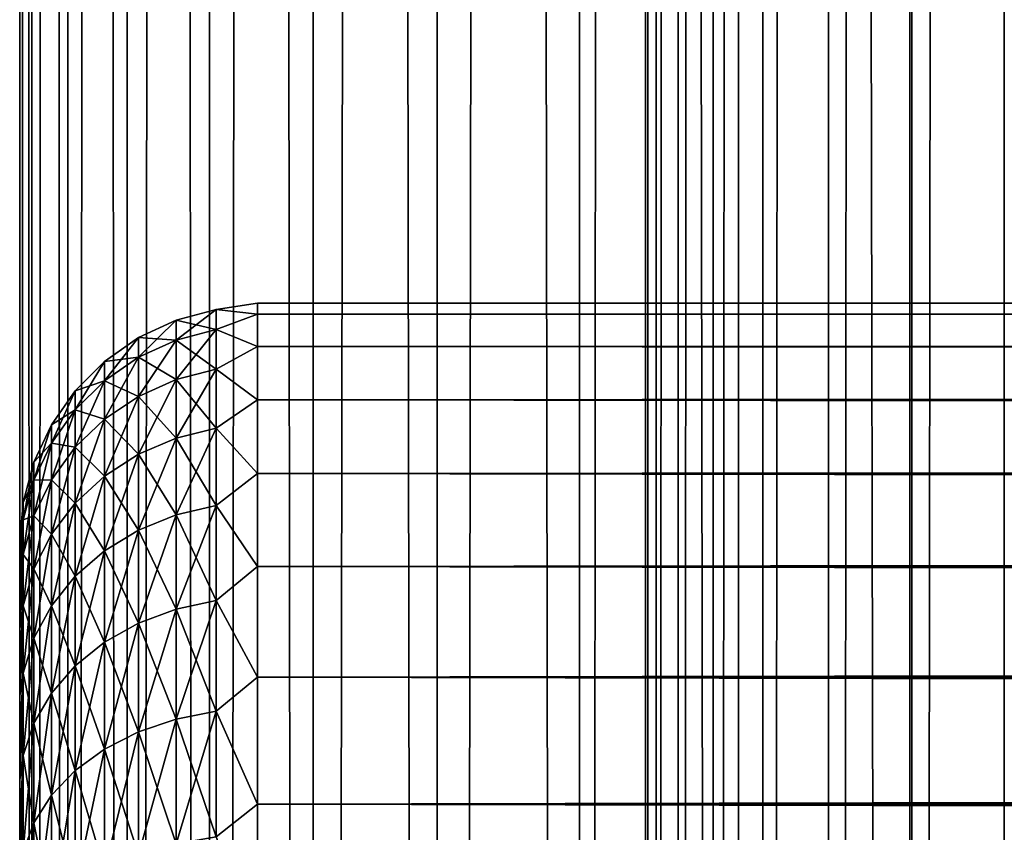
# Model space of a CAD drawing. Extents: x -265 to 265, y 0 to 747.
# Tile 48 of 256: x -265 to -257, y 168 to 175. Entities that reach past the tile are written whole.
import ezdxf

# ---------------------------------------------------------------- set-up
doc = ezdxf.new("R2010")
doc.units = 0
doc.header["$LTSCALE"] = 65.185185
for name, color, linetype in [('34', 7, 'CONTINUOUS'), ('35', 7, 'CONTINUOUS'), ('37', 7, 'CONTINUOUS'), ('51', 7, 'CONTINUOUS'), ('52', 7, 'CONTINUOUS')]:
    doc.layers.add(name, color=color, linetype=linetype)

msp = doc.modelspace()

# ---------------------------------------------------------------- linework, layer by layer
at = {"layer": '34', "color": 7, "linetype": 'CONTINUOUS'}
for points in [[(-265, 170.5, 27.5), (-265, 170.4793, 26.8407), (-265, 170.4793, 28.1593), (-265, 170.5, 27.5)], [(-265, 170.4793, 26.8407), (-265, 170.4172, 26.184), (-265, 170.4793, 28.1593), (-265, 170.4793, 26.8407)], [(-265, 170.4793, 28.1593), (-265, 170.4172, 26.184), (-265, 170.4172, 28.816), (-265, 170.4793, 28.1593)], [(-265, 170.4172, 26.184), (-265, 170.314, 25.5325), (-265, 170.4172, 28.816), (-265, 170.4172, 26.184)], [(-265, 170.4172, 28.816), (-265, 170.314, 25.5325), (-265, 170.314, 29.4675), (-265, 170.4172, 28.816)], [(-265, 170.314, 25.5325), (-265, 170.1701, 24.8887), (-265, 170.314, 29.4675), (-265, 170.314, 25.5325)], [(-265, 170.314, 29.4675), (-265, 170.1701, 24.8887), (-265, 170.1701, 30.1113), (-265, 170.314, 29.4675)], [(-265, 170.1701, 24.8887), (-265, 169.9861, 24.2553), (-265, 170.1701, 30.1113), (-265, 170.1701, 24.8887)], [(-265, 170.1701, 30.1113), (-265, 169.9861, 24.2553), (-265, 169.9861, 30.7447), (-265, 170.1701, 30.1113)], [(-265, 169.9861, 24.2553), (-265, 169.7626, 23.6347), (-265, 169.9861, 30.7447), (-265, 169.9861, 24.2553)], [(-265, 169.9861, 30.7447), (-265, 169.7626, 23.6347), (-265, 169.7626, 31.3653), (-265, 169.9861, 30.7447)], [(-265, 169.7626, 23.6347), (-265, 169.5007, 23.0293), (-265, 169.7626, 31.3653), (-265, 169.7626, 23.6347)], [(-265, 169.7626, 31.3653), (-265, 169.5007, 23.0293), (-265, 169.5007, 31.9707), (-265, 169.7626, 31.3653)], [(-265, 169.5007, 23.0293), (-265, 169.2012, 22.4416), (-265, 169.5007, 31.9707), (-265, 169.5007, 23.0293)], [(-265, 169.5007, 31.9707), (-265, 169.2012, 22.4416), (-265, 169.2012, 32.5584), (-265, 169.5007, 31.9707)], [(-265, 169.2012, 22.4416), (-265, 168.8654, 21.8738), (-265, 169.2012, 32.5584), (-265, 169.2012, 22.4416)], [(-265, 169.2012, 32.5584), (-265, 168.8654, 21.8738), (-265, 168.8654, 33.1262), (-265, 169.2012, 32.5584)], [(-265, 168.8654, 21.8738), (-265, 168.4947, 21.3282), (-265, 168.8654, 33.1262), (-265, 168.8654, 21.8738)], [(-265, 168.8654, 33.1262), (-265, 168.4947, 21.3282), (-265, 168.4947, 33.6718), (-265, 168.8654, 33.1262)], [(-265, 168.4947, 21.3282), (-265, 168.0904, 20.807), (-265, 168.4947, 33.6718), (-265, 168.4947, 21.3282)], [(-265, 168.4947, 33.6718), (-265, 168.0904, 20.807), (-265, 168.0904, 34.193), (-265, 168.4947, 33.6718)], [(-265, 168.0904, 20.807), (-265, 167.6541, 20.3122), (-265, 168.0904, 34.193), (-265, 168.0904, 20.807)], [(-265, 168.0904, 34.193), (-265, 167.6541, 20.3122), (-265, 167.6541, 34.6878), (-265, 168.0904, 34.193)]]:
    msp.add_3dface(points, dxfattribs=at)
at = {"layer": '35', "color": 7, "linetype": 'CONTINUOUS'}
for points in [[(-263, 172.5, 27.5), (-263, 172.4089, 29.0067), (263, 172.5, 27.5), (-263, 172.5, 27.5)], [(263, 172.5, 27.5), (-263, 172.4089, 29.0067), (263, 172.4089, 29.0067), (263, 172.5, 27.5)], [(-263, 172.4089, 25.9933), (-263, 172.5, 27.5), (263, 172.4089, 25.9933), (-263, 172.4089, 25.9933)], [(263, 172.4089, 25.9933), (-263, 172.5, 27.5), (263, 172.5, 27.5), (263, 172.4089, 25.9933)], [(-263, 172.4089, 29.0067), (-263, 172.1368, 30.4914), (263, 172.4089, 29.0067), (-263, 172.4089, 29.0067)], [(263, 172.4089, 29.0067), (-263, 172.1368, 30.4914), (263, 172.1368, 30.4914), (263, 172.4089, 29.0067)], [(-263, 172.1368, 24.5086), (-263, 172.4089, 25.9933), (263, 172.1368, 24.5086), (-263, 172.1368, 24.5086)], [(263, 172.1368, 24.5086), (-263, 172.4089, 25.9933), (263, 172.4089, 25.9933), (263, 172.1368, 24.5086)], [(-263, 172.1368, 30.4914), (-263, 171.6877, 31.9326), (263, 172.1368, 30.4914), (-263, 172.1368, 30.4914)], [(263, 172.1368, 30.4914), (-263, 171.6877, 31.9326), (263, 171.6877, 31.9326), (263, 172.1368, 30.4914)], [(-263, 171.6877, 23.0674), (-263, 172.1368, 24.5086), (263, 171.6877, 23.0674), (-263, 171.6877, 23.0674)], [(263, 171.6877, 23.0674), (-263, 172.1368, 24.5086), (263, 172.1368, 24.5086), (263, 171.6877, 23.0674)], [(-263, 171.6877, 31.9326), (-263, 171.0682, 33.309), (263, 171.6877, 31.9326), (-263, 171.6877, 31.9326)], [(263, 171.6877, 31.9326), (-263, 171.0682, 33.309), (263, 171.0682, 33.309), (263, 171.6877, 31.9326)], [(-263, 171.0682, 21.691), (-263, 171.6877, 23.0674), (263, 171.0682, 21.691), (-263, 171.0682, 21.691)], [(263, 171.0682, 21.691), (-263, 171.6877, 23.0674), (263, 171.6877, 23.0674), (263, 171.0682, 21.691)], [(-263, 171.0682, 33.309), (-263, 170.2873, 34.6008), (263, 171.0682, 33.309), (-263, 171.0682, 33.309)], [(263, 171.0682, 33.309), (-263, 170.2873, 34.6008), (263, 170.2873, 34.6008), (263, 171.0682, 33.309)], [(-263, 170.2873, 20.3992), (-263, 171.0682, 21.691), (263, 170.2873, 20.3992), (-263, 170.2873, 20.3992)], [(263, 170.2873, 20.3992), (-263, 171.0682, 21.691), (263, 171.0682, 21.691), (263, 170.2873, 20.3992)], [(-263, 170.2873, 34.6008), (-263, 169.3564, 35.789), (263, 170.2873, 34.6008), (-263, 170.2873, 34.6008)], [(263, 170.2873, 34.6008), (-263, 169.3564, 35.789), (263, 169.3564, 35.789), (263, 170.2873, 34.6008)], [(-263, 169.3564, 19.211), (-263, 170.2873, 20.3992), (263, 169.3564, 19.211), (-263, 169.3564, 19.211)], [(263, 169.3564, 19.211), (-263, 170.2873, 20.3992), (263, 170.2873, 20.3992), (263, 169.3564, 19.211)], [(-263, 169.3564, 35.789), (-263, 168.289, 36.8564), (263, 169.3564, 35.789), (-263, 169.3564, 35.789)], [(263, 169.3564, 35.789), (-263, 168.289, 36.8564), (263, 168.289, 36.8564), (263, 169.3564, 35.789)], [(-263, 168.289, 18.1436), (-263, 169.3564, 19.211), (263, 168.289, 18.1436), (-263, 168.289, 18.1436)], [(263, 168.289, 18.1436), (-263, 169.3564, 19.211), (263, 169.3564, 19.211), (263, 168.289, 18.1436)], [(-263, 168.289, 36.8564), (-263, 167.1008, 37.7873), (263, 168.289, 36.8564), (-263, 168.289, 36.8564)], [(263, 168.289, 36.8564), (-263, 167.1008, 37.7873), (263, 167.1008, 37.7873), (263, 168.289, 36.8564)], [(-263, 167.1008, 17.2127), (-263, 168.289, 18.1436), (263, 167.1008, 17.2127), (-263, 167.1008, 17.2127)], [(263, 167.1008, 17.2127), (-263, 168.289, 18.1436), (263, 168.289, 18.1436), (263, 167.1008, 17.2127)]]:
    msp.add_3dface(points, dxfattribs=at)
at = {"layer": '37', "color": 7, "linetype": 'CONTINUOUS'}
for points in [[(-263, 172.4089, 29.0067), (-263, 172.5, 27.5), (-263.3473, 172.4485, 28.225), (-263, 172.4089, 29.0067)], [(-263, 172.5, 27.5), (-263, 172.4089, 25.9933), (-263.3473, 172.4485, 26.775), (-263, 172.5, 27.5)], [(-263, 172.5, 27.5), (-263.3473, 172.4485, 26.775), (-263.3473, 172.4485, 28.225), (-263, 172.5, 27.5)], [(-263.6844, 172.3583, 26.7802), (-263.6844, 172.3583, 28.2198), (-263.3473, 172.4485, 26.775), (-263.6844, 172.3583, 26.7802)], [(-263.3473, 172.2802, 25.3347), (-263.6844, 172.3583, 26.7802), (-263.3473, 172.4485, 26.775), (-263.3473, 172.2802, 25.3347)], [(-263.6844, 172.3583, 28.2198), (-263.6844, 172.1912, 29.6496), (-263.3473, 172.4485, 28.225), (-263.6844, 172.3583, 28.2198)], [(-263.3473, 172.4485, 26.775), (-263.6844, 172.3583, 28.2198), (-263.3473, 172.4485, 28.225), (-263.3473, 172.4485, 26.775)], [(-263.3473, 172.4485, 28.225), (-263.6844, 172.1912, 29.6496), (-263.3473, 172.2802, 29.6653), (-263.3473, 172.4485, 28.225)], [(-263, 172.4089, 29.0067), (-263.3473, 172.4485, 28.225), (-263.3473, 172.2802, 29.6653), (-263, 172.4089, 29.0067)], [(-263, 172.4089, 25.9933), (-263.3473, 172.2802, 25.3347), (-263.3473, 172.4485, 26.775), (-263, 172.4089, 25.9933)], [(-263, 172.1368, 30.4914), (-263, 172.4089, 29.0067), (-263.3473, 172.2802, 29.6653), (-263, 172.1368, 30.4914)], [(-263, 172.4089, 25.9933), (-263, 172.1368, 24.5086), (-263.3473, 172.2802, 25.3347), (-263, 172.4089, 25.9933)], [(-264.0006, 172.211, 26.7888), (-264.0006, 172.211, 28.2112), (-263.6844, 172.3583, 26.7802), (-264.0006, 172.211, 26.7888)], [(-263.6844, 172.1912, 25.3504), (-264.0006, 172.211, 26.7888), (-263.6844, 172.3583, 26.7802), (-263.6844, 172.1912, 25.3504)], [(-264.0006, 172.211, 28.2112), (-264.0006, 172.0459, 29.624), (-263.6844, 172.3583, 28.2198), (-264.0006, 172.211, 28.2112)], [(-263.6844, 172.3583, 26.7802), (-264.0006, 172.211, 28.2112), (-263.6844, 172.3583, 28.2198), (-263.6844, 172.3583, 26.7802)], [(-263.6844, 172.3583, 28.2198), (-264.0006, 172.0459, 29.624), (-263.6844, 172.1912, 29.6496), (-263.6844, 172.3583, 28.2198)], [(-263.6844, 172.1912, 25.3504), (-263.6844, 172.3583, 26.7802), (-263.3473, 172.2802, 25.3347), (-263.6844, 172.1912, 25.3504)], [(-263.3473, 171.9458, 23.9237), (-263.6844, 172.1912, 25.3504), (-263.3473, 172.2802, 25.3347), (-263.3473, 171.9458, 23.9237)], [(-263.6844, 172.1912, 29.6496), (-263.6844, 171.8592, 31.0504), (-263.3473, 172.2802, 29.6653), (-263.6844, 172.1912, 29.6496)], [(-263.3473, 172.2802, 29.6653), (-263.6844, 171.8592, 31.0504), (-263.3473, 171.9458, 31.0763), (-263.3473, 172.2802, 29.6653)], [(-263, 172.1368, 30.4914), (-263.3473, 172.2802, 29.6653), (-263.3473, 171.9458, 31.0763), (-263, 172.1368, 30.4914)], [(-263, 172.1368, 24.5086), (-263.3473, 171.9458, 23.9237), (-263.3473, 172.2802, 25.3347), (-263, 172.1368, 24.5086)], [(-264.2864, 172.0111, 26.8004), (-264.2864, 172.0111, 28.1996), (-264.0006, 172.211, 26.7888), (-264.2864, 172.0111, 26.8004)], [(-264.0006, 172.0459, 25.376), (-264.2864, 172.0111, 26.8004), (-264.0006, 172.211, 26.7888), (-264.0006, 172.0459, 25.376)], [(-264.2864, 172.0111, 28.1996), (-264.2864, 171.8486, 29.5892), (-264.0006, 172.211, 28.2112), (-264.2864, 172.0111, 28.1996)], [(-264.0006, 172.211, 26.7888), (-264.2864, 172.0111, 28.1996), (-264.0006, 172.211, 28.2112), (-264.0006, 172.211, 26.7888)], [(-264.0006, 172.211, 28.2112), (-264.2864, 171.8486, 29.5892), (-264.0006, 172.0459, 29.624), (-264.0006, 172.211, 28.2112)], [(-264.0006, 172.0459, 25.376), (-264.0006, 172.211, 26.7888), (-263.6844, 172.1912, 25.3504), (-264.0006, 172.0459, 25.376)], [(-263.6844, 171.8592, 23.9496), (-264.0006, 172.0459, 25.376), (-263.6844, 172.1912, 25.3504), (-263.6844, 171.8592, 23.9496)], [(-264.0006, 172.0459, 29.624), (-264.0006, 171.7178, 31.0081), (-263.6844, 172.1912, 29.6496), (-264.0006, 172.0459, 29.624)], [(-263.6844, 172.1912, 29.6496), (-264.0006, 171.7178, 31.0081), (-263.6844, 171.8592, 31.0504), (-263.6844, 172.1912, 29.6496)], [(-263.6844, 171.8592, 23.9496), (-263.6844, 172.1912, 25.3504), (-263.3473, 171.9458, 23.9237), (-263.6844, 171.8592, 23.9496)], [(-263, 171.6877, 31.9326), (-263, 172.1368, 30.4914), (-263.3473, 171.9458, 31.0763), (-263, 171.6877, 31.9326)], [(-263, 172.1368, 24.5086), (-263, 171.6877, 23.0674), (-263.3473, 171.9458, 23.9237), (-263, 172.1368, 24.5086)], [(-264.533, 171.7646, 26.8148), (-264.533, 171.7646, 28.1852), (-264.2864, 172.0111, 26.8004), (-264.533, 171.7646, 26.8148)], [(-264.2864, 171.8486, 25.4108), (-264.533, 171.7646, 26.8148), (-264.2864, 172.0111, 26.8004), (-264.2864, 171.8486, 25.4108)], [(-264.533, 171.7646, 28.1852), (-264.533, 171.6055, 29.5464), (-264.2864, 172.0111, 28.1996), (-264.533, 171.7646, 28.1852)], [(-264.2864, 172.0111, 26.8004), (-264.533, 171.7646, 28.1852), (-264.2864, 172.0111, 28.1996), (-264.2864, 172.0111, 26.8004)], [(-264.2864, 172.0111, 28.1996), (-264.533, 171.6055, 29.5464), (-264.2864, 171.8486, 29.5892), (-264.2864, 172.0111, 28.1996)], [(-264.2864, 171.8486, 25.4108), (-264.2864, 172.0111, 26.8004), (-264.0006, 172.0459, 25.376), (-264.2864, 171.8486, 25.4108)], [(-264.0006, 171.7178, 23.9919), (-264.2864, 171.8486, 25.4108), (-264.0006, 172.0459, 25.376), (-264.0006, 171.7178, 23.9919)], [(-264.2864, 171.8486, 29.5892), (-264.2864, 171.526, 30.9506), (-264.0006, 172.0459, 29.624), (-264.2864, 171.8486, 29.5892)], [(-264.0006, 172.0459, 29.624), (-264.2864, 171.526, 30.9506), (-264.0006, 171.7178, 31.0081), (-264.0006, 172.0459, 29.624)], [(-264.0006, 171.7178, 23.9919), (-264.0006, 172.0459, 25.376), (-263.6844, 171.8592, 23.9496), (-264.0006, 171.7178, 23.9919)], [(-263.3473, 171.4498, 22.561), (-263.6844, 171.8592, 23.9496), (-263.3473, 171.9458, 23.9237), (-263.3473, 171.4498, 22.561)], [(-263.6844, 171.8592, 31.0504), (-263.6844, 171.3668, 32.4032), (-263.3473, 171.9458, 31.0763), (-263.6844, 171.8592, 31.0504)], [(-263.3473, 171.9458, 31.0763), (-263.6844, 171.3668, 32.4032), (-263.3473, 171.4498, 32.439), (-263.3473, 171.9458, 31.0763)], [(-263, 171.6877, 31.9326), (-263.3473, 171.9458, 31.0763), (-263.3473, 171.4498, 32.439), (-263, 171.6877, 31.9326)], [(-263, 171.6877, 23.0674), (-263.3473, 171.4498, 22.561), (-263.3473, 171.9458, 23.9237), (-263, 171.6877, 23.0674)], [(-264.533, 171.6055, 25.4536), (-264.533, 171.7646, 26.8148), (-264.2864, 171.8486, 25.4108), (-264.533, 171.6055, 25.4536)], [(-264.2864, 171.526, 24.0494), (-264.533, 171.6055, 25.4536), (-264.2864, 171.8486, 25.4108), (-264.2864, 171.526, 24.0494)], [(-264.533, 171.6055, 29.5464), (-264.533, 171.2894, 30.8798), (-264.2864, 171.8486, 29.5892), (-264.533, 171.6055, 29.5464)], [(-264.2864, 171.8486, 29.5892), (-264.533, 171.2894, 30.8798), (-264.2864, 171.526, 30.9506), (-264.2864, 171.8486, 29.5892)], [(-264.2864, 171.526, 24.0494), (-264.2864, 171.8486, 25.4108), (-264.0006, 171.7178, 23.9919), (-264.2864, 171.526, 24.0494)], [(-263.6844, 171.3668, 22.5968), (-264.0006, 171.7178, 23.9919), (-263.6844, 171.8592, 23.9496), (-263.6844, 171.3668, 22.5968)], [(-264.0006, 171.7178, 31.0081), (-264.0006, 171.2313, 32.3447), (-263.6844, 171.8592, 31.0504), (-264.0006, 171.7178, 31.0081)], [(-263.6844, 171.8592, 31.0504), (-264.0006, 171.2313, 32.3447), (-263.6844, 171.3668, 32.4032), (-263.6844, 171.8592, 31.0504)], [(-263.6844, 171.3668, 22.5968), (-263.6844, 171.8592, 23.9496), (-263.3473, 171.4498, 22.561), (-263.6844, 171.3668, 22.5968)], [(-264.7329, 171.479, 26.8314), (-264.7329, 171.479, 28.1686), (-264.533, 171.7646, 26.8148), (-264.7329, 171.479, 26.8314)], [(-264.533, 171.6055, 25.4536), (-264.7329, 171.479, 26.8314), (-264.533, 171.7646, 26.8148), (-264.533, 171.6055, 25.4536)], [(-264.7329, 171.479, 28.1686), (-264.7329, 171.3238, 29.4967), (-264.533, 171.7646, 28.1852), (-264.7329, 171.479, 28.1686)], [(-264.533, 171.7646, 26.8148), (-264.7329, 171.479, 28.1686), (-264.533, 171.7646, 28.1852), (-264.533, 171.7646, 26.8148)], [(-264.533, 171.7646, 28.1852), (-264.7329, 171.3238, 29.4967), (-264.533, 171.6055, 29.5464), (-264.533, 171.7646, 28.1852)], [(-264.0006, 171.2313, 22.6553), (-264.2864, 171.526, 24.0494), (-264.0006, 171.7178, 23.9919), (-264.0006, 171.2313, 22.6553)], [(-264.2864, 171.526, 30.9506), (-264.2864, 171.0474, 32.2654), (-264.0006, 171.7178, 31.0081), (-264.2864, 171.526, 30.9506)], [(-264.0006, 171.7178, 31.0081), (-264.2864, 171.0474, 32.2654), (-264.0006, 171.2313, 32.3447), (-264.0006, 171.7178, 31.0081)], [(-264.0006, 171.2313, 22.6553), (-264.0006, 171.7178, 23.9919), (-263.6844, 171.3668, 22.5968), (-264.0006, 171.2313, 22.6553)], [(-263, 171.0682, 33.309), (-263, 171.6877, 31.9326), (-263.3473, 171.4498, 32.439), (-263, 171.0682, 33.309)], [(-263, 171.6877, 23.0674), (-263, 171.0682, 21.691), (-263.3473, 171.4498, 22.561), (-263, 171.6877, 23.0674)], [(-264.7329, 171.3238, 25.5033), (-264.7329, 171.479, 26.8314), (-264.533, 171.6055, 25.4536), (-264.7329, 171.3238, 25.5033)], [(-264.533, 171.2894, 24.1202), (-264.7329, 171.3238, 25.5033), (-264.533, 171.6055, 25.4536), (-264.533, 171.2894, 24.1202)], [(-264.7329, 171.3238, 29.4967), (-264.7329, 171.0154, 30.7978), (-264.533, 171.6055, 29.5464), (-264.7329, 171.3238, 29.4967)], [(-264.533, 171.6055, 29.5464), (-264.7329, 171.0154, 30.7978), (-264.533, 171.2894, 30.8798), (-264.533, 171.6055, 29.5464)], [(-264.533, 171.2894, 24.1202), (-264.533, 171.6055, 25.4536), (-264.2864, 171.526, 24.0494), (-264.533, 171.2894, 24.1202)], [(-264.2864, 171.0474, 22.7346), (-264.533, 171.2894, 24.1202), (-264.2864, 171.526, 24.0494), (-264.2864, 171.0474, 22.7346)], [(-264.533, 171.2894, 30.8798), (-264.533, 170.8207, 32.1676), (-264.2864, 171.526, 30.9506), (-264.533, 171.2894, 30.8798)], [(-264.2864, 171.526, 30.9506), (-264.533, 170.8207, 32.1676), (-264.2864, 171.0474, 32.2654), (-264.2864, 171.526, 30.9506)], [(-264.2864, 171.0474, 22.7346), (-264.2864, 171.526, 24.0494), (-264.0006, 171.2313, 22.6553), (-264.2864, 171.0474, 22.7346)], [(-264.8801, 171.1632, 26.8498), (-264.8801, 171.1632, 28.1502), (-264.7329, 171.479, 26.8314), (-264.8801, 171.1632, 26.8498)], [(-264.7329, 171.3238, 25.5033), (-264.8801, 171.1632, 26.8498), (-264.7329, 171.479, 26.8314), (-264.7329, 171.3238, 25.5033)], [(-264.8801, 171.1632, 28.1502), (-264.8801, 171.0122, 29.4417), (-264.7329, 171.479, 28.1686), (-264.8801, 171.1632, 28.1502)], [(-264.7329, 171.479, 26.8314), (-264.8801, 171.1632, 28.1502), (-264.7329, 171.479, 28.1686), (-264.7329, 171.479, 26.8314)], [(-264.7329, 171.479, 28.1686), (-264.8801, 171.0122, 29.4417), (-264.7329, 171.3238, 29.4967), (-264.7329, 171.479, 28.1686)], [(-263.3473, 170.799, 21.2652), (-263.6844, 171.3668, 22.5968), (-263.3473, 171.4498, 22.561), (-263.3473, 170.799, 21.2652)], [(-263.6844, 171.3668, 32.4032), (-263.6844, 170.7208, 33.6896), (-263.3473, 171.4498, 32.439), (-263.6844, 171.3668, 32.4032)], [(-263.3473, 171.4498, 32.439), (-263.6844, 170.7208, 33.6896), (-263.3473, 170.799, 33.7348), (-263.3473, 171.4498, 32.439)], [(-263, 171.0682, 33.309), (-263.3473, 171.4498, 32.439), (-263.3473, 170.799, 33.7348), (-263, 171.0682, 33.309)], [(-263, 171.0682, 21.691), (-263.3473, 170.799, 21.2652), (-263.3473, 171.4498, 22.561), (-263, 171.0682, 21.691)], [(-264.8801, 171.0122, 25.5583), (-264.8801, 171.1632, 26.8498), (-264.7329, 171.3238, 25.5033), (-264.8801, 171.0122, 25.5583)], [(-264.7329, 171.0154, 24.2022), (-264.8801, 171.0122, 25.5583), (-264.7329, 171.3238, 25.5033), (-264.7329, 171.0154, 24.2022)], [(-264.8801, 171.0122, 29.4417), (-264.8801, 170.7123, 30.7071), (-264.7329, 171.3238, 29.4967), (-264.8801, 171.0122, 29.4417)], [(-264.7329, 171.3238, 29.4967), (-264.8801, 170.7123, 30.7071), (-264.7329, 171.0154, 30.7978), (-264.7329, 171.3238, 29.4967)], [(-264.7329, 171.0154, 24.2022), (-264.7329, 171.3238, 25.5033), (-264.533, 171.2894, 24.1202), (-264.7329, 171.0154, 24.2022)], [(-263.6844, 170.7208, 21.3104), (-264.0006, 171.2313, 22.6553), (-263.6844, 171.3668, 22.5968), (-263.6844, 170.7208, 21.3104)], [(-264.0006, 171.2313, 32.3447), (-264.0006, 170.593, 33.6159), (-263.6844, 171.3668, 32.4032), (-264.0006, 171.2313, 32.3447)], [(-263.6844, 171.3668, 32.4032), (-264.0006, 170.593, 33.6159), (-263.6844, 170.7208, 33.6896), (-263.6844, 171.3668, 32.4032)], [(-263.6844, 170.7208, 21.3104), (-263.6844, 171.3668, 22.5968), (-263.3473, 170.799, 21.2652), (-263.6844, 170.7208, 21.3104)], [(-264.533, 170.8207, 22.8324), (-264.7329, 171.0154, 24.2022), (-264.533, 171.2894, 24.1202), (-264.533, 170.8207, 22.8324)], [(-264.7329, 171.0154, 30.7978), (-264.7329, 170.5581, 32.0543), (-264.533, 171.2894, 30.8798), (-264.7329, 171.0154, 30.7978)], [(-264.533, 171.2894, 30.8798), (-264.7329, 170.5581, 32.0543), (-264.533, 170.8207, 32.1676), (-264.533, 171.2894, 30.8798)], [(-264.533, 170.8207, 22.8324), (-264.533, 171.2894, 24.1202), (-264.2864, 171.0474, 22.7346), (-264.533, 170.8207, 22.8324)], [(-264.97, 170.8265, 26.8694), (-264.97, 170.8265, 28.1306), (-264.8801, 171.1632, 26.8498), (-264.97, 170.8265, 26.8694)], [(-264.8801, 171.0122, 25.5583), (-264.97, 170.8265, 26.8694), (-264.8801, 171.1632, 26.8498), (-264.8801, 171.0122, 25.5583)], [(-264.97, 170.8265, 28.1306), (-264.97, 170.6801, 29.3832), (-264.8801, 171.1632, 28.1502), (-264.97, 170.8265, 28.1306)], [(-264.8801, 171.1632, 26.8498), (-264.97, 170.8265, 28.1306), (-264.8801, 171.1632, 28.1502), (-264.8801, 171.1632, 26.8498)], [(-264.8801, 171.1632, 28.1502), (-264.97, 170.6801, 29.3832), (-264.8801, 171.0122, 29.4417), (-264.8801, 171.1632, 28.1502)], [(-264.0006, 170.593, 21.3841), (-264.2864, 171.0474, 22.7346), (-264.0006, 171.2313, 22.6553), (-264.0006, 170.593, 21.3841)], [(-264.2864, 171.0474, 32.2654), (-264.2864, 170.4195, 33.5157), (-264.0006, 171.2313, 32.3447), (-264.2864, 171.0474, 32.2654)], [(-264.0006, 171.2313, 32.3447), (-264.2864, 170.4195, 33.5157), (-264.0006, 170.593, 33.6159), (-264.0006, 171.2313, 32.3447)], [(-264.0006, 170.593, 21.3841), (-264.0006, 171.2313, 22.6553), (-263.6844, 170.7208, 21.3104), (-264.0006, 170.593, 21.3841)], [(-263, 170.2873, 34.6008), (-263, 171.0682, 33.309), (-263.3473, 170.799, 33.7348), (-263, 170.2873, 34.6008)], [(-263, 171.0682, 21.691), (-263, 170.2873, 20.3992), (-263.3473, 170.799, 21.2652), (-263, 171.0682, 21.691)], [(-264.97, 170.6801, 25.6168), (-264.97, 170.8265, 26.8694), (-264.8801, 171.0122, 25.5583), (-264.97, 170.6801, 25.6168)], [(-264.8801, 170.7123, 24.2929), (-264.97, 170.6801, 25.6168), (-264.8801, 171.0122, 25.5583), (-264.8801, 170.7123, 24.2929)], [(-264.97, 170.6801, 29.3832), (-264.97, 170.3893, 30.6103), (-264.8801, 171.0122, 29.4417), (-264.97, 170.6801, 29.3832)], [(-264.8801, 171.0122, 29.4417), (-264.97, 170.3893, 30.6103), (-264.8801, 170.7123, 30.7071), (-264.8801, 171.0122, 29.4417)], [(-264.8801, 170.7123, 24.2929), (-264.8801, 171.0122, 25.5583), (-264.7329, 171.0154, 24.2022), (-264.8801, 170.7123, 24.2929)], [(-264.7329, 170.5581, 22.9457), (-264.8801, 170.7123, 24.2929), (-264.7329, 171.0154, 24.2022), (-264.7329, 170.5581, 22.9457)], [(-264.8801, 170.7123, 30.7071), (-264.8801, 170.2676, 31.929), (-264.7329, 171.0154, 30.7978), (-264.8801, 170.7123, 30.7071)], [(-264.7329, 171.0154, 30.7978), (-264.8801, 170.2676, 31.929), (-264.7329, 170.5581, 32.0543), (-264.7329, 171.0154, 30.7978)], [(-264.7329, 170.5581, 22.9457), (-264.7329, 171.0154, 24.2022), (-264.533, 170.8207, 22.8324), (-264.7329, 170.5581, 22.9457)], [(-264.2864, 170.4195, 21.4843), (-264.533, 170.8207, 22.8324), (-264.2864, 171.0474, 22.7346), (-264.2864, 170.4195, 21.4843)], [(-264.533, 170.8207, 32.1676), (-264.533, 170.2057, 33.3923), (-264.2864, 171.0474, 32.2654), (-264.533, 170.8207, 32.1676)], [(-264.2864, 171.0474, 32.2654), (-264.533, 170.2057, 33.3923), (-264.2864, 170.4195, 33.5157), (-264.2864, 171.0474, 32.2654)], [(-264.2864, 170.4195, 21.4843), (-264.2864, 171.0474, 22.7346), (-264.0006, 170.593, 21.3841), (-264.2864, 170.4195, 21.4843)], [(-265, 170.4793, 26.8407), (-265, 170.5, 27.5), (-264.97, 170.8265, 26.8694), (-265, 170.4793, 26.8407)], [(-264.97, 170.6801, 25.6168), (-265, 170.4793, 26.8407), (-264.97, 170.8265, 26.8694), (-264.97, 170.6801, 25.6168)], [(-265, 170.5, 27.5), (-265, 170.4793, 28.1593), (-264.97, 170.8265, 28.1306), (-265, 170.5, 27.5)], [(-264.97, 170.8265, 26.8694), (-265, 170.5, 27.5), (-264.97, 170.8265, 28.1306), (-264.97, 170.8265, 26.8694)], [(-265, 170.4793, 28.1593), (-265, 170.4172, 28.816), (-264.97, 170.8265, 28.1306), (-265, 170.4793, 28.1593)], [(-264.97, 170.8265, 28.1306), (-265, 170.4172, 28.816), (-264.97, 170.6801, 29.3832), (-264.97, 170.8265, 28.1306)], [(-264.533, 170.2057, 21.6077), (-264.7329, 170.5581, 22.9457), (-264.533, 170.8207, 22.8324), (-264.533, 170.2057, 21.6077)], [(-264.7329, 170.5581, 32.0543), (-264.7329, 169.958, 33.2492), (-264.533, 170.8207, 32.1676), (-264.7329, 170.5581, 32.0543)], [(-264.533, 170.8207, 32.1676), (-264.7329, 169.958, 33.2492), (-264.533, 170.2057, 33.3923), (-264.533, 170.8207, 32.1676)], [(-264.533, 170.2057, 21.6077), (-264.533, 170.8207, 22.8324), (-264.2864, 170.4195, 21.4843), (-264.533, 170.2057, 21.6077)], [(-263.3473, 170.0022, 20.0537), (-263.6844, 170.7208, 21.3104), (-263.3473, 170.799, 21.2652), (-263.3473, 170.0022, 20.0537)], [(-263.6844, 170.7208, 33.6896), (-263.6844, 169.9297, 34.8924), (-263.3473, 170.799, 33.7348), (-263.6844, 170.7208, 33.6896)], [(-263.3473, 170.799, 33.7348), (-263.6844, 169.9297, 34.8924), (-263.3473, 170.0022, 34.9463), (-263.3473, 170.799, 33.7348)], [(-263, 170.2873, 34.6008), (-263.3473, 170.799, 33.7348), (-263.3473, 170.0022, 34.9463), (-263, 170.2873, 34.6008)], [(-263, 170.2873, 20.3992), (-263.3473, 170.0022, 20.0537), (-263.3473, 170.799, 21.2652), (-263, 170.2873, 20.3992)], [(-265, 170.314, 25.5325), (-265, 170.4172, 26.184), (-264.97, 170.6801, 25.6168), (-265, 170.314, 25.5325)], [(-264.97, 170.3893, 24.3897), (-265, 170.314, 25.5325), (-264.97, 170.6801, 25.6168), (-264.97, 170.3893, 24.3897)], [(-265, 170.4172, 26.184), (-265, 170.4793, 26.8407), (-264.97, 170.6801, 25.6168), (-265, 170.4172, 26.184)], [(-265, 170.4172, 28.816), (-265, 170.314, 29.4675), (-264.97, 170.6801, 29.3832), (-265, 170.4172, 28.816)], [(-265, 170.314, 29.4675), (-265, 170.1701, 30.1113), (-264.97, 170.6801, 29.3832), (-265, 170.314, 29.4675)], [(-264.97, 170.6801, 29.3832), (-265, 170.1701, 30.1113), (-264.97, 170.3893, 30.6103), (-264.97, 170.6801, 29.3832)], [(-264.97, 170.3893, 24.3897), (-264.97, 170.6801, 25.6168), (-264.8801, 170.7123, 24.2929), (-264.97, 170.3893, 24.3897)], [(-264.8801, 170.2676, 23.071), (-264.97, 170.3893, 24.3897), (-264.8801, 170.7123, 24.2929), (-264.8801, 170.2676, 23.071)], [(-264.97, 170.3893, 30.6103), (-264.97, 169.958, 31.7954), (-264.8801, 170.7123, 30.7071), (-264.97, 170.3893, 30.6103)], [(-264.8801, 170.7123, 30.7071), (-264.97, 169.958, 31.7954), (-264.8801, 170.2676, 31.929), (-264.8801, 170.7123, 30.7071)], [(-264.8801, 170.2676, 23.071), (-264.8801, 170.7123, 24.2929), (-264.7329, 170.5581, 22.9457), (-264.8801, 170.2676, 23.071)], [(-263.6844, 169.9297, 20.1076), (-264.0006, 170.593, 21.3841), (-263.6844, 170.7208, 21.3104), (-263.6844, 169.9297, 20.1076)], [(-264.0006, 170.593, 33.6159), (-264.0006, 169.8113, 34.8043), (-263.6844, 170.7208, 33.6896), (-264.0006, 170.593, 33.6159)], [(-263.6844, 170.7208, 33.6896), (-264.0006, 169.8113, 34.8043), (-263.6844, 169.9297, 34.8924), (-263.6844, 170.7208, 33.6896)], [(-263.6844, 169.9297, 20.1076), (-263.6844, 170.7208, 21.3104), (-263.3473, 170.0022, 20.0537), (-263.6844, 169.9297, 20.1076)], [(-264.0006, 169.8113, 20.1957), (-264.2864, 170.4195, 21.4843), (-264.0006, 170.593, 21.3841), (-264.0006, 169.8113, 20.1957)], [(-264.2864, 170.4195, 33.5157), (-264.2864, 169.6507, 34.6847), (-264.0006, 170.593, 33.6159), (-264.2864, 170.4195, 33.5157)], [(-264.0006, 170.593, 33.6159), (-264.2864, 169.6507, 34.6847), (-264.0006, 169.8113, 34.8043), (-264.0006, 170.593, 33.6159)], [(-264.0006, 169.8113, 20.1957), (-264.0006, 170.593, 21.3841), (-263.6844, 169.9297, 20.1076), (-264.0006, 169.8113, 20.1957)], [(-264.7329, 169.958, 21.7508), (-264.8801, 170.2676, 23.071), (-264.7329, 170.5581, 22.9457), (-264.7329, 169.958, 21.7508)], [(-264.8801, 170.2676, 31.929), (-264.8801, 169.684, 33.091), (-264.7329, 170.5581, 32.0543), (-264.8801, 170.2676, 31.929)], [(-264.7329, 170.5581, 32.0543), (-264.8801, 169.684, 33.091), (-264.7329, 169.958, 33.2492), (-264.7329, 170.5581, 32.0543)], [(-264.7329, 169.958, 21.7508), (-264.7329, 170.5581, 22.9457), (-264.533, 170.2057, 21.6077), (-264.7329, 169.958, 21.7508)], [(-264.2864, 169.6507, 20.3153), (-264.533, 170.2057, 21.6077), (-264.2864, 170.4195, 21.4843), (-264.2864, 169.6507, 20.3153)], [(-264.533, 170.2057, 33.3923), (-264.533, 169.4526, 34.5372), (-264.2864, 170.4195, 33.5157), (-264.533, 170.2057, 33.3923)], [(-264.2864, 170.4195, 33.5157), (-264.533, 169.4526, 34.5372), (-264.2864, 169.6507, 34.6847), (-264.2864, 170.4195, 33.5157)], [(-264.2864, 169.6507, 20.3153), (-264.2864, 170.4195, 21.4843), (-264.0006, 169.8113, 20.1957), (-264.2864, 169.6507, 20.3153)], [(-265, 169.9861, 24.2553), (-265, 170.1701, 24.8887), (-264.97, 170.3893, 24.3897), (-265, 169.9861, 24.2553)], [(-264.97, 169.958, 23.2046), (-265, 169.9861, 24.2553), (-264.97, 170.3893, 24.3897), (-264.97, 169.958, 23.2046)], [(-265, 170.1701, 24.8887), (-265, 170.314, 25.5325), (-264.97, 170.3893, 24.3897), (-265, 170.1701, 24.8887)], [(-265, 170.1701, 30.1113), (-265, 169.9861, 30.7447), (-264.97, 170.3893, 30.6103), (-265, 170.1701, 30.1113)], [(-265, 169.9861, 30.7447), (-265, 169.7626, 31.3653), (-264.97, 170.3893, 30.6103), (-265, 169.9861, 30.7447)], [(-264.97, 170.3893, 30.6103), (-265, 169.7626, 31.3653), (-264.97, 169.958, 31.7954), (-264.97, 170.3893, 30.6103)], [(-264.97, 169.958, 23.2046), (-264.97, 170.3893, 24.3897), (-264.8801, 170.2676, 23.071), (-264.97, 169.958, 23.2046)], [(-264.8801, 169.684, 21.909), (-264.97, 169.958, 23.2046), (-264.8801, 170.2676, 23.071), (-264.8801, 169.684, 21.909)], [(-264.97, 169.958, 31.7954), (-264.97, 169.392, 32.9224), (-264.8801, 170.2676, 31.929), (-264.97, 169.958, 31.7954)], [(-264.8801, 170.2676, 31.929), (-264.97, 169.392, 32.9224), (-264.8801, 169.684, 33.091), (-264.8801, 170.2676, 31.929)], [(-264.8801, 169.684, 21.909), (-264.8801, 170.2676, 23.071), (-264.7329, 169.958, 21.7508), (-264.8801, 169.684, 21.909)], [(-263, 169.3564, 35.789), (-263, 170.2873, 34.6008), (-263.3473, 170.0022, 34.9463), (-263, 169.3564, 35.789)], [(-263, 170.2873, 20.3992), (-263, 169.3564, 19.211), (-263.3473, 170.0022, 20.0537), (-263, 170.2873, 20.3992)], [(-264.533, 169.4526, 20.4628), (-264.7329, 169.958, 21.7508), (-264.533, 170.2057, 21.6077), (-264.533, 169.4526, 20.4628)], [(-264.7329, 169.958, 33.2492), (-264.7329, 169.2232, 34.3664), (-264.533, 170.2057, 33.3923), (-264.7329, 169.958, 33.2492)], [(-264.533, 170.2057, 33.3923), (-264.7329, 169.2232, 34.3664), (-264.533, 169.4526, 34.5372), (-264.533, 170.2057, 33.3923)], [(-264.533, 169.4526, 20.4628), (-264.533, 170.2057, 21.6077), (-264.2864, 169.6507, 20.3153), (-264.533, 169.4526, 20.4628)], [(-263.3473, 169.0701, 18.9428), (-263.6844, 169.9297, 20.1076), (-263.3473, 170.0022, 20.0537), (-263.3473, 169.0701, 18.9428)], [(-263.6844, 169.9297, 34.8924), (-263.6844, 169.0044, 35.9952), (-263.3473, 170.0022, 34.9463), (-263.6844, 169.9297, 34.8924)], [(-263.3473, 170.0022, 34.9463), (-263.6844, 169.0044, 35.9952), (-263.3473, 169.0701, 36.0572), (-263.3473, 170.0022, 34.9463)], [(-263, 169.3564, 35.789), (-263.3473, 170.0022, 34.9463), (-263.3473, 169.0701, 36.0572), (-263, 169.3564, 35.789)], [(-263, 169.3564, 19.211), (-263.3473, 169.0701, 18.9428), (-263.3473, 170.0022, 20.0537), (-263, 169.3564, 19.211)], [(-265, 169.7626, 23.6347), (-265, 169.9861, 24.2553), (-264.97, 169.958, 23.2046), (-265, 169.7626, 23.6347)], [(-265, 169.5007, 23.0293), (-265, 169.7626, 23.6347), (-264.97, 169.958, 23.2046), (-265, 169.5007, 23.0293)], [(-264.97, 169.392, 22.0776), (-265, 169.5007, 23.0293), (-264.97, 169.958, 23.2046), (-264.97, 169.392, 22.0776)], [(-265, 169.7626, 31.3653), (-265, 169.5007, 31.9707), (-264.97, 169.958, 31.7954), (-265, 169.7626, 31.3653)], [(-265, 169.5007, 31.9707), (-265, 169.2012, 32.5584), (-264.97, 169.958, 31.7954), (-265, 169.5007, 31.9707)], [(-264.97, 169.958, 31.7954), (-265, 169.2012, 32.5584), (-264.97, 169.392, 32.9224), (-264.97, 169.958, 31.7954)], [(-264.97, 169.392, 22.0776), (-264.97, 169.958, 23.2046), (-264.8801, 169.684, 21.909), (-264.97, 169.392, 22.0776)], [(-264.7329, 169.2232, 20.6336), (-264.8801, 169.684, 21.909), (-264.7329, 169.958, 21.7508), (-264.7329, 169.2232, 20.6336)], [(-264.8801, 169.684, 33.091), (-264.8801, 168.9694, 34.1775), (-264.7329, 169.958, 33.2492), (-264.8801, 169.684, 33.091)], [(-264.7329, 169.958, 33.2492), (-264.8801, 168.9694, 34.1775), (-264.7329, 169.2232, 34.3664), (-264.7329, 169.958, 33.2492)], [(-264.7329, 169.2232, 20.6336), (-264.7329, 169.958, 21.7508), (-264.533, 169.4526, 20.4628), (-264.7329, 169.2232, 20.6336)], [(-263.6844, 169.0044, 19.0048), (-264.0006, 169.8113, 20.1957), (-263.6844, 169.9297, 20.1076), (-263.6844, 169.0044, 19.0048)], [(-264.0006, 169.8113, 34.8043), (-264.0006, 168.897, 35.8939), (-263.6844, 169.9297, 34.8924), (-264.0006, 169.8113, 34.8043)], [(-263.6844, 169.9297, 34.8924), (-264.0006, 168.897, 35.8939), (-263.6844, 169.0044, 35.9952), (-263.6844, 169.9297, 34.8924)], [(-263.6844, 169.0044, 19.0048), (-263.6844, 169.9297, 20.1076), (-263.3473, 169.0701, 18.9428), (-263.6844, 169.0044, 19.0048)], [(-264.0006, 168.897, 19.1061), (-264.2864, 169.6507, 20.3153), (-264.0006, 169.8113, 20.1957), (-264.0006, 168.897, 19.1061)], [(-264.2864, 169.6507, 34.6847), (-264.2864, 168.7513, 35.7565), (-264.0006, 169.8113, 34.8043), (-264.2864, 169.6507, 34.6847)], [(-264.0006, 169.8113, 34.8043), (-264.2864, 168.7513, 35.7565), (-264.0006, 168.897, 35.8939), (-264.0006, 169.8113, 34.8043)], [(-264.0006, 168.897, 19.1061), (-264.0006, 169.8113, 20.1957), (-263.6844, 169.0044, 19.0048), (-264.0006, 168.897, 19.1061)], [(-264.8801, 168.9694, 20.8225), (-264.97, 169.392, 22.0776), (-264.8801, 169.684, 21.909), (-264.8801, 168.9694, 20.8225)], [(-264.97, 169.392, 32.9224), (-264.97, 168.6989, 33.9761), (-264.8801, 169.684, 33.091), (-264.97, 169.392, 32.9224)], [(-264.8801, 169.684, 33.091), (-264.97, 168.6989, 33.9761), (-264.8801, 168.9694, 34.1775), (-264.8801, 169.684, 33.091)], [(-264.8801, 168.9694, 20.8225), (-264.8801, 169.684, 21.909), (-264.7329, 169.2232, 20.6336), (-264.8801, 168.9694, 20.8225)], [(-264.2864, 168.7513, 19.2435), (-264.533, 169.4526, 20.4628), (-264.2864, 169.6507, 20.3153), (-264.2864, 168.7513, 19.2435)], [(-264.533, 169.4526, 34.5372), (-264.533, 168.5717, 35.587), (-264.2864, 169.6507, 34.6847), (-264.533, 169.4526, 34.5372)], [(-264.2864, 169.6507, 34.6847), (-264.533, 168.5717, 35.587), (-264.2864, 168.7513, 35.7565), (-264.2864, 169.6507, 34.6847)], [(-264.2864, 168.7513, 19.2435), (-264.2864, 169.6507, 20.3153), (-264.0006, 168.897, 19.1061), (-264.2864, 168.7513, 19.2435)], [(-265, 169.2012, 22.4416), (-265, 169.5007, 23.0293), (-264.97, 169.392, 22.0776), (-265, 169.2012, 22.4416)], [(-264.533, 168.5717, 19.413), (-264.7329, 169.2232, 20.6336), (-264.533, 169.4526, 20.4628), (-264.533, 168.5717, 19.413)], [(-264.7329, 169.2232, 34.3664), (-264.7329, 168.3637, 35.3907), (-264.533, 169.4526, 34.5372), (-264.7329, 169.2232, 34.3664)], [(-264.533, 169.4526, 34.5372), (-264.7329, 168.3637, 35.3907), (-264.533, 168.5717, 35.587), (-264.533, 169.4526, 34.5372)], [(-264.533, 168.5717, 19.413), (-264.533, 169.4526, 20.4628), (-264.2864, 168.7513, 19.2435), (-264.533, 168.5717, 19.413)], [(-265, 168.8654, 21.8738), (-265, 169.2012, 22.4416), (-264.97, 169.392, 22.0776), (-265, 168.8654, 21.8738)], [(-264.97, 168.6989, 21.0239), (-265, 168.8654, 21.8738), (-264.97, 169.392, 22.0776), (-264.97, 168.6989, 21.0239)], [(-265, 169.2012, 32.5584), (-265, 168.8654, 33.1262), (-264.97, 169.392, 32.9224), (-265, 169.2012, 32.5584)], [(-265, 168.8654, 33.1262), (-265, 168.4947, 33.6718), (-264.97, 169.392, 32.9224), (-265, 168.8654, 33.1262)], [(-264.97, 169.392, 32.9224), (-265, 168.4947, 33.6718), (-264.97, 168.6989, 33.9761), (-264.97, 169.392, 32.9224)], [(-264.97, 168.6989, 21.0239), (-264.97, 169.392, 22.0776), (-264.8801, 168.9694, 20.8225), (-264.97, 168.6989, 21.0239)], [(-263, 168.289, 36.8564), (-263, 169.3564, 35.789), (-263.3473, 169.0701, 36.0572), (-263, 168.289, 36.8564)], [(-263, 169.3564, 19.211), (-263, 168.289, 18.1436), (-263.3473, 169.0701, 18.9428), (-263, 169.3564, 19.211)], [(-264.7329, 168.3637, 19.6093), (-264.8801, 168.9694, 20.8225), (-264.7329, 169.2232, 20.6336), (-264.7329, 168.3637, 19.6093)], [(-264.8801, 168.9694, 34.1775), (-264.8801, 168.1335, 35.1736), (-264.7329, 169.2232, 34.3664), (-264.8801, 168.9694, 34.1775)], [(-264.7329, 169.2232, 34.3664), (-264.8801, 168.1335, 35.1736), (-264.7329, 168.3637, 35.3907), (-264.7329, 169.2232, 34.3664)], [(-264.7329, 168.3637, 19.6093), (-264.7329, 169.2232, 20.6336), (-264.533, 168.5717, 19.413), (-264.7329, 168.3637, 19.6093)], [(-263.6844, 167.9572, 18.0169), (-264.0006, 168.897, 19.1061), (-263.6844, 169.0044, 19.0048), (-263.6844, 167.9572, 18.0169)], [(-264.0006, 168.897, 35.8939), (-264.0006, 167.8624, 36.87), (-263.6844, 169.0044, 35.9952), (-264.0006, 168.897, 35.8939)], [(-263.6844, 169.0044, 35.9952), (-264.0006, 167.8624, 36.87), (-263.6844, 167.9572, 36.9831), (-263.6844, 169.0044, 35.9952)], [(-263.3473, 168.0153, 17.9477), (-263.6844, 169.0044, 19.0048), (-263.3473, 169.0701, 18.9428), (-263.3473, 168.0153, 17.9477)], [(-263.6844, 169.0044, 35.9952), (-263.6844, 167.9572, 36.9831), (-263.3473, 169.0701, 36.0572), (-263.6844, 169.0044, 35.9952)], [(-263.3473, 169.0701, 36.0572), (-263.6844, 167.9572, 36.9831), (-263.3473, 168.0153, 37.0523), (-263.3473, 169.0701, 36.0572)], [(-263.6844, 167.9572, 18.0169), (-263.6844, 169.0044, 19.0048), (-263.3473, 168.0153, 17.9477), (-263.6844, 167.9572, 18.0169)], [(-263, 168.289, 36.8564), (-263.3473, 169.0701, 36.0572), (-263.3473, 168.0153, 37.0523), (-263, 168.289, 36.8564)], [(-263, 168.289, 18.1436), (-263.3473, 168.0153, 17.9477), (-263.3473, 169.0701, 18.9428), (-263, 168.289, 18.1436)], [(-264.8801, 168.1335, 19.8264), (-264.97, 168.6989, 21.0239), (-264.8801, 168.9694, 20.8225), (-264.8801, 168.1335, 19.8264)], [(-264.97, 168.6989, 33.9761), (-264.97, 167.8883, 34.9422), (-264.8801, 168.9694, 34.1775), (-264.97, 168.6989, 33.9761)], [(-264.8801, 168.9694, 34.1775), (-264.97, 167.8883, 34.9422), (-264.8801, 168.1335, 35.1736), (-264.8801, 168.9694, 34.1775)], [(-264.8801, 168.1335, 19.8264), (-264.8801, 168.9694, 20.8225), (-264.7329, 168.3637, 19.6093), (-264.8801, 168.1335, 19.8264)], [(-265, 168.4947, 21.3282), (-265, 168.8654, 21.8738), (-264.97, 168.6989, 21.0239), (-265, 168.4947, 21.3282)], [(-264.0006, 167.8624, 18.13), (-264.2864, 168.7513, 19.2435), (-264.0006, 168.897, 19.1061), (-264.0006, 167.8624, 18.13)], [(-264.2864, 168.7513, 35.7565), (-264.2864, 167.7336, 36.7166), (-264.0006, 168.897, 35.8939), (-264.2864, 168.7513, 35.7565)], [(-264.0006, 168.897, 35.8939), (-264.2864, 167.7336, 36.7166), (-264.0006, 167.8624, 36.87), (-264.0006, 168.897, 35.8939)], [(-264.0006, 167.8624, 18.13), (-264.0006, 168.897, 19.1061), (-263.6844, 167.9572, 18.0169), (-264.0006, 167.8624, 18.13)], [(-264.2864, 167.7336, 18.2834), (-264.533, 168.5717, 19.413), (-264.2864, 168.7513, 19.2435), (-264.2864, 167.7336, 18.2834)], [(-264.533, 168.5717, 35.587), (-264.533, 167.5749, 36.5275), (-264.2864, 168.7513, 35.7565), (-264.533, 168.5717, 35.587)], [(-264.2864, 168.7513, 35.7565), (-264.533, 167.5749, 36.5275), (-264.2864, 167.7336, 36.7166), (-264.2864, 168.7513, 35.7565)], [(-264.2864, 167.7336, 18.2834), (-264.2864, 168.7513, 19.2435), (-264.0006, 167.8624, 18.13), (-264.2864, 167.7336, 18.2834)], [(-265, 168.0904, 20.807), (-265, 168.4947, 21.3282), (-264.97, 168.6989, 21.0239), (-265, 168.0904, 20.807)], [(-264.97, 167.8883, 20.0578), (-265, 168.0904, 20.807), (-264.97, 168.6989, 21.0239), (-264.97, 167.8883, 20.0578)], [(-265, 168.4947, 33.6718), (-265, 168.0904, 34.193), (-264.97, 168.6989, 33.9761), (-265, 168.4947, 33.6718)], [(-265, 168.0904, 34.193), (-265, 167.6541, 34.6878), (-264.97, 168.6989, 33.9761), (-265, 168.0904, 34.193)], [(-264.97, 168.6989, 33.9761), (-265, 167.6541, 34.6878), (-264.97, 167.8883, 34.9422), (-264.97, 168.6989, 33.9761)], [(-264.97, 167.8883, 20.0578), (-264.97, 168.6989, 21.0239), (-264.8801, 168.1335, 19.8264), (-264.97, 167.8883, 20.0578)], [(-264.533, 167.5749, 18.4725), (-264.7329, 168.3637, 19.6093), (-264.533, 168.5717, 19.413), (-264.533, 167.5749, 18.4725)], [(-264.7329, 168.3637, 35.3907), (-264.7329, 167.3911, 36.3084), (-264.533, 168.5717, 35.587), (-264.7329, 168.3637, 35.3907)], [(-264.533, 168.5717, 35.587), (-264.7329, 167.3911, 36.3084), (-264.533, 167.5749, 36.5275), (-264.533, 168.5717, 35.587)], [(-264.533, 167.5749, 18.4725), (-264.533, 168.5717, 19.413), (-264.2864, 167.7336, 18.2834), (-264.533, 167.5749, 18.4725)], [(-264.7329, 167.3911, 18.6916), (-264.8801, 168.1335, 19.8264), (-264.7329, 168.3637, 19.6093), (-264.7329, 167.3911, 18.6916)], [(-264.8801, 168.1335, 35.1736), (-264.8801, 167.1877, 36.066), (-264.7329, 168.3637, 35.3907), (-264.8801, 168.1335, 35.1736)], [(-264.7329, 168.3637, 35.3907), (-264.8801, 167.1877, 36.066), (-264.7329, 167.3911, 36.3084), (-264.7329, 168.3637, 35.3907)], [(-264.7329, 167.3911, 18.6916), (-264.7329, 168.3637, 19.6093), (-264.533, 167.5749, 18.4725), (-264.7329, 167.3911, 18.6916)], [(-263, 167.1008, 37.7873), (-263, 168.289, 36.8564), (-263.3473, 168.0153, 37.0523), (-263, 167.1008, 37.7873)], [(-263, 168.289, 18.1436), (-263, 167.1008, 17.2127), (-263.3473, 168.0153, 17.9477), (-263, 168.289, 18.1436)], [(-265, 167.6541, 20.3122), (-265, 168.0904, 20.807), (-264.97, 167.8883, 20.0578), (-265, 167.6541, 20.3122)], [(-264.8801, 167.1877, 18.934), (-264.97, 167.8883, 20.0578), (-264.8801, 168.1335, 19.8264), (-264.8801, 167.1877, 18.934)], [(-264.97, 167.8883, 34.9422), (-264.97, 166.971, 35.8077), (-264.8801, 168.1335, 35.1736), (-264.97, 167.8883, 34.9422)], [(-264.8801, 168.1335, 35.1736), (-264.97, 166.971, 35.8077), (-264.8801, 167.1877, 36.066), (-264.8801, 168.1335, 35.1736)], [(-264.8801, 167.1877, 18.934), (-264.8801, 168.1335, 19.8264), (-264.7329, 167.3911, 18.6916), (-264.8801, 167.1877, 18.934)]]:
    msp.add_3dface(points, dxfattribs=at)
at = {"layer": '51', "color": 7, "linetype": 'CONTINUOUS'}
for points in [[(-265, 1), (-264.8986, 1, 1.7414), (-265, 739), (-265, 1)], [(-265, 739), (-264.8986, 1, 1.7414), (-264.8986, 739, 1.7414), (-265, 739)], [(-264.8986, 1, 1.7414), (-264.5957, 1, 3.4592), (-264.8986, 739, 1.7414), (-264.8986, 1, 1.7414)], [(-264.8986, 739, 1.7414), (-264.5957, 1, 3.4592), (-264.5957, 739, 3.4592), (-264.8986, 739, 1.7414)], [(-264.5957, 1, 3.4592), (-264.0954, 1, 5.1303), (-264.5957, 739, 3.4592), (-264.5957, 1, 3.4592)], [(-264.5957, 739, 3.4592), (-264.0954, 1, 5.1303), (-264.0954, 739, 5.1303), (-264.5957, 739, 3.4592)], [(-264.0954, 1, 5.1303), (-263.4045, 1, 6.732), (-264.0954, 739, 5.1303), (-264.0954, 1, 5.1303)], [(-264.0954, 739, 5.1303), (-263.4045, 1, 6.732), (-263.4045, 739, 6.732), (-264.0954, 739, 5.1303)], [(-263.4045, 1, 6.732), (-262.5323, 1, 8.2426), (-263.4045, 739, 6.732), (-263.4045, 1, 6.732)], [(-263.4045, 739, 6.732), (-262.5323, 1, 8.2426), (-262.5323, 739, 8.2426), (-263.4045, 739, 6.732)], [(-262.5323, 1, 8.2426), (-261.4907, 1, 9.6418), (-262.5323, 739, 8.2426), (-262.5323, 1, 8.2426)], [(-262.5323, 739, 8.2426), (-261.4907, 1, 9.6418), (-261.4907, 739, 9.6418), (-262.5323, 739, 8.2426)], [(-261.4907, 1, 9.6418), (-260.2936, 1, 10.9106), (-261.4907, 739, 9.6418), (-261.4907, 1, 9.6418)], [(-261.4907, 739, 9.6418), (-260.2936, 1, 10.9106), (-260.2936, 739, 10.9106), (-261.4907, 739, 9.6418)], [(-260.2936, 1, 10.9106), (-258.9574, 1, 12.0318), (-260.2936, 739, 10.9106), (-260.2936, 1, 10.9106)], [(-260.2936, 739, 10.9106), (-258.9574, 1, 12.0318), (-258.9574, 739, 12.0318), (-260.2936, 739, 10.9106)], [(-258.9574, 1, 12.0318), (-257.5, 1, 12.9904), (-258.9574, 739, 12.0318), (-258.9574, 1, 12.0318)], [(-258.9574, 739, 12.0318), (-257.5, 1, 12.9904), (-257.5, 739, 12.9904), (-258.9574, 739, 12.0318)], [(-257.5, 1, 12.9904), (-255.9412, 1, 13.7732), (-257.5, 739, 12.9904), (-257.5, 1, 12.9904)], [(-257.5, 739, 12.9904), (-255.9412, 1, 13.7732), (-255.9412, 739, 13.7732), (-257.5, 739, 12.9904)]]:
    msp.add_3dface(points, dxfattribs=at)
at = {"layer": '52', "color": 7, "linetype": 'CONTINUOUS'}
for points in [[(-265, 1), (-265, 739), (-264.8986, 739, -1.7414), (-265, 1)], [(-264.8986, 1, -1.7414), (-265, 1), (-264.8986, 739, -1.7414), (-264.8986, 1, -1.7414)], [(-264.5957, 1, -3.4592), (-264.8986, 1, -1.7414), (-264.5957, 739, -3.4592), (-264.5957, 1, -3.4592)], [(-264.5957, 739, -3.4592), (-264.8986, 1, -1.7414), (-264.8986, 739, -1.7414), (-264.5957, 739, -3.4592)], [(-264.0954, 1, -5.1303), (-264.5957, 1, -3.4592), (-264.0954, 739, -5.1303), (-264.0954, 1, -5.1303)], [(-264.0954, 739, -5.1303), (-264.5957, 1, -3.4592), (-264.5957, 739, -3.4592), (-264.0954, 739, -5.1303)], [(-263.4045, 1, -6.732), (-264.0954, 1, -5.1303), (-263.4045, 739, -6.732), (-263.4045, 1, -6.732)], [(-263.4045, 739, -6.732), (-264.0954, 1, -5.1303), (-264.0954, 739, -5.1303), (-263.4045, 739, -6.732)], [(-262.5323, 1, -8.2426), (-263.4045, 1, -6.732), (-262.5323, 739, -8.2426), (-262.5323, 1, -8.2426)], [(-262.5323, 739, -8.2426), (-263.4045, 1, -6.732), (-263.4045, 739, -6.732), (-262.5323, 739, -8.2426)], [(-261.4907, 1, -9.6418), (-262.5323, 1, -8.2426), (-261.4907, 739, -9.6418), (-261.4907, 1, -9.6418)], [(-261.4907, 739, -9.6418), (-262.5323, 1, -8.2426), (-262.5323, 739, -8.2426), (-261.4907, 739, -9.6418)], [(-260.2936, 1, -10.9106), (-261.4907, 1, -9.6418), (-260.2936, 739, -10.9106), (-260.2936, 1, -10.9106)], [(-260.2936, 739, -10.9106), (-261.4907, 1, -9.6418), (-261.4907, 739, -9.6418), (-260.2936, 739, -10.9106)], [(-260.2936, 1, -10.9106), (-260.2936, 739, -10.9106), (-259.739, 719.5379, -11.4084), (-260.2936, 1, -10.9106)], [(-260.2936, 1, -10.9106), (-259.739, 719.5379, -11.4084), (-259.739, 20.462, -11.4084), (-260.2936, 1, -10.9106)], [(-259.739, 719.5379, -11.4084), (-259.65, 718.6075, -11.4838), (-259.739, 20.462, -11.4084), (-259.739, 719.5379, -11.4084)], [(-259.739, 20.462, -11.4084), (-259.65, 718.6075, -11.4838), (-259.65, 21.3925, -11.4838), (-259.739, 20.462, -11.4084)], [(-259.65, 718.6075, -11.4838), (-259.4651, 717.6604, -11.6366), (-259.65, 21.3925, -11.4838), (-259.65, 718.6075, -11.4838)], [(-259.65, 21.3925, -11.4838), (-259.4651, 717.6604, -11.6366), (-259.4652, 22.3395, -11.6366), (-259.65, 21.3925, -11.4838)], [(-259.4651, 717.6604, -11.6366), (-259.1715, 716.6915, -11.8694), (-259.4652, 22.3395, -11.6366), (-259.4651, 717.6604, -11.6366)], [(-259.4652, 22.3395, -11.6366), (-259.1715, 716.6915, -11.8694), (-259.1715, 23.3085, -11.8694), (-259.4652, 22.3395, -11.6366)], [(-259.1715, 716.6915, -11.8694), (-258.7538, 715.7066, -12.1808), (-259.1715, 23.3085, -11.8694), (-259.1715, 716.6915, -11.8694)], [(-259.1715, 23.3085, -11.8694), (-258.7538, 715.7066, -12.1808), (-258.7538, 24.2934, -12.1808), (-259.1715, 23.3085, -11.8694)], [(-258.7538, 715.7066, -12.1808), (-258.2014, 714.7274, -12.5594), (-258.7538, 24.2934, -12.1808), (-258.7538, 715.7066, -12.1808)], [(-258.7538, 24.2934, -12.1808), (-258.2014, 714.7274, -12.5594), (-258.2014, 25.2726, -12.5594), (-258.7538, 24.2934, -12.1808)], [(-258.2014, 714.7274, -12.5594), (-257.5188, 713.7927, -12.9795), (-258.2014, 25.2726, -12.5594), (-258.2014, 714.7274, -12.5594)], [(-258.2014, 25.2726, -12.5594), (-257.5188, 713.7927, -12.9795), (-257.5188, 26.2073, -12.9795), (-258.2014, 25.2726, -12.5594)], [(-257.5188, 713.7927, -12.9795), (-256.7239, 712.9394, -13.4086), (-257.5188, 26.2073, -12.9795), (-257.5188, 713.7927, -12.9795)], [(-257.5188, 26.2073, -12.9795), (-256.7239, 712.9394, -13.4086), (-256.7238, 27.0606, -13.4086), (-257.5188, 26.2073, -12.9795)], [(-256.7239, 712.9394, -13.4086), (-255.847, 712.1977, -13.8135), (-256.7238, 27.0606, -13.4086), (-256.7239, 712.9394, -13.4086)]]:
    msp.add_3dface(points, dxfattribs=at)

doc.saveas('drawing.dxf')
